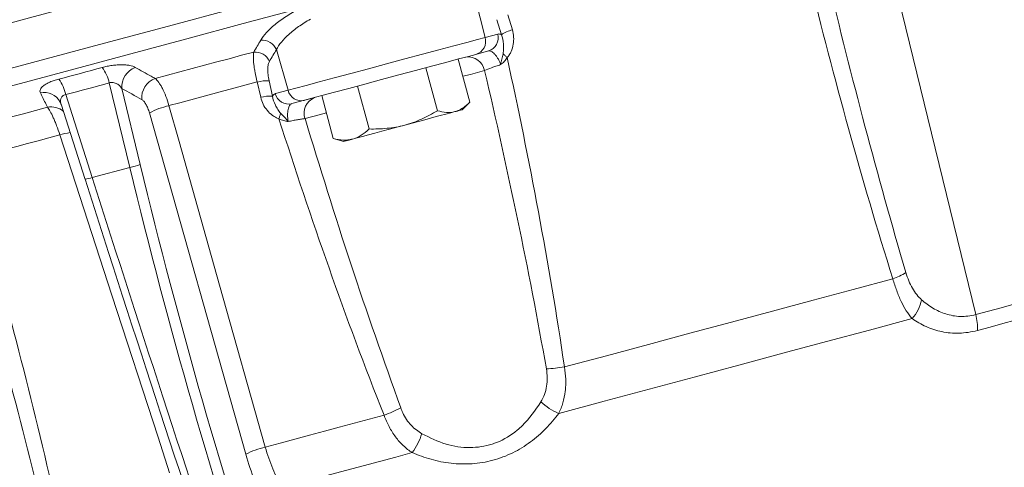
# Model space of a CAD drawing. Header units: millimetres. Extents: x -11 to 389, y -281 to 612.
# Tile 6 of 18: x 195 to 300, y -14 to 33. Entities that reach past the tile are written whole.
import ezdxf

# ---------------------------------------------------------------- set-up
doc = ezdxf.new("R2010")
doc.units = ezdxf.units.MM

msp = doc.modelspace()

# ---------------------------------------------------------------- linework, layer by layer
at = {"color": 7, "linetype": 'Continuous', "lineweight": 15}
for p, q in [((243.39, 35.93), (244.48, 31.57)), ((246.21, 31.87), (245.72, 33.46)), ((246.88, 33.97), (247.37, 32.38)), ((244.48, 31.57), (245.82, 31.93)), ((222.32, 30.29), (223.56, 25.97)), ((241.63, 29.28), (242.85, 24.72)), ((244.84, 30.14), (243.5, 29.78)), ((238.19, 28.36), (239.41, 23.8)), ((206.75, 17.78), (204.58, 26.75)), ((205.9, 26.16), (207.86, 18.08)), ((220.65, 25.22), (220.28, 26.85)), ((221.54, 26.98), (221.91, 25.36)), ((230.94, 26.42), (232.16, 21.86)), ((199.95, 25.51), (202.76, 16.71)), ((222.21, 25.61), (223.56, 25.97)), ((226.38, 25.2), (225.47, 24.95)), ((227.14, 25.4), (228.36, 20.84)), ((199.36, 24.73), (199.47, 24.44)), ((199.45, 24.5), (202.01, 16.51)), ((225.3, 24.91), (223.95, 24.55)), ((242.03, 23.9), (242.85, 24.72)), ((219.07, -12.67), (208.84, 23.57)), ((228.36, 20.84), (229.48, 20.54)), ((228.48, 20.83), (228.36, 20.84)), ((206.75, 17.78), (202.76, 16.71))]:
    msp.add_line(p, q, dxfattribs=at)
at = {"color": 8, "linetype": 'Continuous', "lineweight": 15}
msp.add_line((296.57, 2.16), (288.25, 36.29), dxfattribs=at)
at = {"color": 7, "linetype": 'Continuous', "lineweight": 15, "flags": 128}
for points in [[(189.46, 31.87), (196.11, 33.65), (202.84, 35.45), (209.64, 37.27), (216.48, 39.11), (223.36, 40.95), (230.26, 42.8)], [(178.09, 22.13), (183.68, 23.63), (189.37, 25.15), (195.14, 26.7), (200.97, 28.26), (206.87, 29.84), (212.81, 31.43), (218.78, 33.04), (224.79, 34.64)], [(223.56, 25.97), (224.38, 26.18), (225.49, 26.48), (226.86, 26.85), (228.45, 27.28), (230.21, 27.75), (232.08, 28.25), (234.02, 28.77), (235.95, 29.29), (237.82, 29.79), (239.58, 30.26), (241.17, 30.69), (242.55, 31.05), (243.66, 31.35), (244.48, 31.57)], [(209.45, 27.22), (210.75, 27.57), (212.05, 27.92), (213.36, 28.27), (214.67, 28.62), (215.98, 28.97), (217.29, 29.32), (218.6, 29.68), (219.91, 30.03)], [(243.5, 29.78), (242.72, 29.57), (241.65, 29.29), (240.32, 28.93), (238.78, 28.52), (237.09, 28.07), (235.31, 27.59), (233.49, 27.1), (231.7, 26.62), (230.01, 26.17), (228.48, 25.76), (227.15, 25.4), (226.08, 25.12), (225.3, 24.91)], [(246.38, 29.85), (246.43, 29.81), (246.48, 29.76), (246.53, 29.71), (246.59, 29.65), (246.65, 29.6), (246.7, 29.55), (246.76, 29.49), (246.82, 29.44)], [(210.91, 24.34), (212.07, 24.65), (213.24, 24.96), (214.41, 25.27), (215.58, 25.59), (216.75, 25.9), (217.93, 26.22), (219.1, 26.53), (220.28, 26.85)], [(187.93, 21.46), (189.17, 21.79), (190.43, 22.13), (191.68, 22.46), (192.94, 22.8), (194.21, 23.14), (195.47, 23.48), (196.75, 23.82), (198.02, 24.16)], [(210.91, 24.34), (211.98, 20.53), (216.28, 5.3), (221.14, -11.9)], [(222.77, 23.53), (222.75, 23.46), (222.73, 23.39), (222.71, 23.32), (222.69, 23.25), (222.66, 23.18), (222.64, 23.1), (222.62, 23.02), (222.59, 22.94)], [(241.28, 23.7), (240.84, 23.58), (240.32, 23.44), (239.72, 23.28), (239.05, 23.1), (238.32, 22.91), (237.55, 22.7), (236.75, 22.49), (235.94, 22.27)], [(242.03, 23.9), (242, 23.89), (241.86, 23.86), (241.62, 23.79), (241.28, 23.7)], [(235.94, 22.27), (235.12, 22.05), (234.31, 21.83), (233.52, 21.62), (232.77, 21.42), (232.08, 21.24), (231.45, 21.07), (230.89, 20.92), (230.41, 20.79)], [(190.27, 18.8), (191.39, 19.1), (192.51, 19.41), (193.64, 19.71), (194.77, 20.01), (195.9, 20.31), (197.03, 20.62), (198.17, 20.92), (199.32, 21.23)], [(210.98, -14.63), (209.75, -10.86), (204.85, 4.21), (199.32, 21.23)], [(230.41, 20.79), (230.03, 20.69), (229.74, 20.61), (229.56, 20.56), (229.48, 20.54), (229.48, 20.54)], [(252.9, -3.39), (257.36, -2.2), (261.81, -1), (266.23, 0.18), (270.62, 1.36), (274.98, 2.52), (279.29, 3.68), (283.56, 4.82), (287.77, 5.95)], [(296.57, 2.16), (297.93, 2.53), (299.28, 2.89), (300.62, 3.25), (301.95, 3.61), (303.28, 3.96), (304.59, 4.31), (305.9, 4.66), (307.19, 5.01)], [(307.31, 3.31), (306.03, 2.97), (304.73, 2.62), (303.42, 2.27), (302.1, 1.92), (300.77, 1.56), (299.44, 1.2), (298.09, 0.84), (296.74, 0.48)], [(252.29, -8.33), (257.1, -7.04), (261.9, -5.75), (266.67, -4.48), (271.4, -3.21), (276.08, -1.95), (280.72, -0.71), (285.3, 0.52), (289.82, 1.73)], [(221.14, -11.9), (222.71, -11.48), (224.28, -11.06), (225.85, -10.64), (227.42, -10.22), (229, -9.8), (230.58, -9.37), (232.16, -8.95), (233.75, -8.52)], [(222.91, -16.2), (224.63, -15.74), (226.35, -15.28), (228.07, -14.82), (229.8, -14.35), (231.53, -13.89), (233.27, -13.42), (235, -12.96), (236.74, -12.49)]]:
    msp.add_lwpolyline(points, dxfattribs=at)
at = {"color": 8, "linetype": 'Continuous', "lineweight": 15, "flags": 128}
for points in [[(190.71, 27.39), (197.35, 29.17), (204.07, 30.97), (210.86, 32.79), (217.7, 34.62), (224.57, 36.46), (231.46, 38.31)], [(244.42, 28.07), (242.91, 27.66), (242.12, 27.45)], [(227.63, 23.57), (226.87, 23.36), (225.36, 22.96)]]:
    msp.add_lwpolyline(points, dxfattribs=at)
at = {"color": 7, "linetype": 'Continuous', "lineweight": 15}
for centre, radius, start, end in [((243.08, 31.18), 1.46, 286.7955, 15.7676), ((244.42, 31.54), 1.46, 286.7953, 15.7678), ((248.54, 28.15), 4.39, 105.5501, 122.1703), ((220.82, 29.65), 1.63, 23.0703, 96.1105), ((220.08, 28.4), 1.63, 23.0339, 95.9432), ((242.66, 27.71), 1.8, 11.4, 97.6585), ((200.38, 25.81), 4.3, 12.6157, 36.7965), ((208.1, 26.33), 2.2, 110.0462, 184.3934), ((210.21, 25.15), 2.2, 110.1647, 184.4031), ((195.76, 24.63), 4.28, 11.8743, 36.0961), ((221.37, 22.59), 4.39, 87.8353, 104.4579), ((221.74, 20.97), 4.39, 87.8307, 104.4489), ((223.62, 25.96), 1.46, 194.2319, 283.2056), ((224.97, 26.32), 1.46, 194.2327, 283.2041), ((227.06, 23.53), 1.8, 112.3425, 198.5991), ((212.59, 16.63), 7.88, 102.3137, 118.3922), ((204.68, 27.49), 9.93, 282.0651, 288.6753), ((285.16, 13.15), 7.66, 289.9452, 301.4883), ((286.7, 4.55), 4.2, 317.8582, 348.733), ((290.95, 0.73), 5.8, 357.529, 14.2829), ((249.78, 15.49), 19.14, 273.577, 279.357), ((255.15, -1.83), 7.1, 227.982, 246.2069), ((227, 9.4), 19.15, 290.6448, 296.4215), ((231.01, -8.3), 7.1, 323.7933, 342.0173), ((222.82, -19.62), 7.9, 102.2815, 118.3876)]:
    msp.add_arc(centre, radius, start, end, dxfattribs=at)
at = {"color": 8, "linetype": 'Continuous', "lineweight": 15}
for centre, radius, start, end in [((197.68, 23.85), 1.89, 27.42, 102.9871), ((198.43, 22.26), 1.95, 49.5906, 102.1603), ((201.3, 14.74), 6.79, 97.4374, 107.0079), ((201.38, 20.44), 3.97, 279.024, 290.2456)]:
    msp.add_arc(centre, radius, start, end, dxfattribs=at)
at = {"color": 7, "linetype": 'Continuous', "lineweight": 15}
for centre, major_axis, ratio, start_param, end_param in [((297.44, 55.62), (-52.1, 244.81), 0.386894, 1.643326, 1.852765), ((298.34, 55.82), (-51.84, 243.84), 0.387549, 1.643453, 1.852892), ((211.61, 32.58), (-75.18, 237.64), 0.056234, 1.620646, 1.830086), ((212.56, 32.88), (-75.44, 238.6), 0.056898, 1.620627, 1.830066)]:
    msp.add_ellipse(centre, major_axis=major_axis, ratio=ratio, start_param=start_param, end_param=end_param, dxfattribs=at)
for points, knots in [([(287.77, 5.95), (286.1, 11.23), (284.54, 16.55), (281.59, 27.25), (280.19, 32.62), (278.86, 38.02)], [0, 0, 0, 0, 0.5, 0.5, 1, 1, 1, 1]), ([(280.85, 37.83), (282.12, 32.59), (283.43, 27.36), (286.19, 16.95), (287.63, 11.77), (289.16, 6.62)], [0, 0, 0, 0, 0.5, 0.5, 1, 1, 1, 1]), ([(220.65, 31.27), (220.97, 31.82), (221.47, 32.38), (222.35, 33.09), (222.54, 33.24), (222.93, 33.52), (223.14, 33.66), (223.79, 34.09), (224.27, 34.37), (224.79, 34.64)], [0, 0, 0, 0, 0.5, 0.5, 0.625, 0.625, 0.75, 0.75, 1, 1, 1, 1]), ([(225.94, 33.52), (225.48, 33.26), (225.06, 32.99), (224.48, 32.59), (224.3, 32.45), (223.96, 32.18), (223.79, 32.04), (223.03, 31.36), (222.59, 30.82), (222.32, 30.29)], [0, 0, 0, 0, 0.25, 0.25, 0.375, 0.375, 0.5, 0.5, 1, 1, 1, 1]), ([(246.38, 29.85), (246.4, 29.94), (246.41, 30.03), (246.43, 30.2), (246.44, 30.29), (246.45, 30.54), (246.45, 30.71), (246.41, 31.22), (246.35, 31.56), (246.21, 31.87)], [0, 0, 0, 0, 0.125, 0.125, 0.25, 0.25, 0.5, 0.5, 1, 1, 1, 1]), ([(247.37, 32.38), (247.44, 32.13), (247.49, 31.88), (247.52, 31.36), (247.51, 31.1), (247.42, 30.59), (247.35, 30.33), (247.19, 29.98), (247.13, 29.86), (246.99, 29.64), (246.91, 29.53), (246.82, 29.44)], [0, 0, 0, 0, 0.25, 0.25, 0.5, 0.5, 0.75, 0.75, 0.875, 0.875, 1, 1, 1, 1]), ([(220.28, 26.85), (220.19, 27.2), (220.12, 27.54), (220.02, 28.03), (220, 28.18), (219.95, 28.49), (219.93, 28.63), (219.9, 28.91), (219.89, 29.04), (219.87, 29.29), (219.87, 29.4), (219.87, 29.72), (219.88, 29.89), (219.91, 30.03)], [0, 0, 0, 0, 0.25, 0.25, 0.375, 0.375, 0.5, 0.5, 0.625, 0.625, 0.75, 0.75, 1, 1, 1, 1]), ([(246.12, 28.69), (246.09, 28.81), (246.04, 28.92), (245.95, 29.13), (245.9, 29.23), (245.78, 29.42), (245.73, 29.5), (245.61, 29.67), (245.55, 29.74), (245.43, 29.87), (245.37, 29.93), (245.25, 30.02), (245.2, 30.06), (245.03, 30.15), (244.93, 30.17), (244.84, 30.14)], [0, 0, 0, 0, 0.125, 0.125, 0.25, 0.25, 0.375, 0.375, 0.5, 0.5, 0.625, 0.625, 0.75, 0.75, 1, 1, 1, 1]), ([(246.38, 29.85), (246.33, 29.66), (246.28, 29.47), (246.2, 29.09), (246.16, 28.89), (246.12, 28.69)], [0, 0, 0, 0, 0.5, 0.5, 1, 1, 1, 1]), ([(246.82, 29.44), (246.73, 29.29), (246.62, 29.15), (246.39, 28.9), (246.26, 28.79), (246.12, 28.69)], [0, 0, 0, 0, 0.5, 0.5, 1, 1, 1, 1]), ([(246.82, 29.44), (248, 24), (249.11, 18.55), (251.16, 7.61), (252.09, 2.12), (252.9, -3.39)], [0, 0, 0, 0, 0.5, 0.5, 1, 1, 1, 1]), ([(203.83, 28.39), (204, 28.43), (204.17, 28.48), (204.52, 28.55), (204.7, 28.58), (205.05, 28.63), (205.23, 28.65), (205.57, 28.67), (205.73, 28.68), (206.05, 28.67), (206.2, 28.67), (206.49, 28.64), (206.62, 28.63), (206.98, 28.56), (207.19, 28.49), (207.34, 28.4)], [0, 0, 0, 0, 0.125, 0.125, 0.25, 0.25, 0.375, 0.375, 0.5, 0.5, 0.625, 0.625, 0.75, 0.75, 1, 1, 1, 1]), ([(207.34, 28.4), (207.9, 28.09), (208.46, 27.77), (209.02, 27.46), (209.17, 27.38), (209.31, 27.3), (209.45, 27.22)], [0, 0, 0, 0, 0.004, 0.004, 0.004, 0.005007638, 0.005007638, 0.005007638, 0.005007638]), ([(221.58, 29.04), (221.53, 28.95), (221.49, 28.84), (221.43, 28.56), (221.41, 28.4), (221.4, 28.05), (221.41, 27.85), (221.45, 27.43), (221.49, 27.21), (221.54, 26.98)], [0, 0, 0, 0, 0.25, 0.25, 0.5, 0.5, 0.75, 0.75, 1, 1, 1, 1]), ([(246.12, 28.69), (245.95, 28.64), (245.79, 28.58), (245.47, 28.47), (245.32, 28.42), (244.88, 28.26), (244.63, 28.16), (244.42, 28.07)], [0, 0, 0, 0, 0.25, 0.25, 0.5, 0.5, 1, 1, 1, 1]), ([(209.45, 27.22), (209.57, 27.13), (209.7, 26.99), (209.89, 26.72), (209.96, 26.62), (210.08, 26.4), (210.15, 26.29), (210.34, 25.91), (210.47, 25.62), (210.7, 25.01), (210.81, 24.68), (210.91, 24.34)], [0, 0, 0, 0, 0.25, 0.25, 0.375, 0.375, 0.5, 0.5, 0.75, 0.75, 1, 1, 1, 1]), ([(250.98, -3.61), (250.05, 1.7), (249.02, 7), (246.82, 17.55), (245.65, 22.82), (244.42, 28.07)], [0, 0, 0, 0, 0.5, 0.5, 1, 1, 1, 1]), ([(197.26, 25.7), (197.2, 25.81), (197.2, 25.93), (197.32, 26.19), (197.43, 26.32), (197.69, 26.52), (197.79, 26.59), (198.02, 26.71), (198.14, 26.78), (198.42, 26.9), (198.57, 26.95), (198.88, 27.06), (199.04, 27.11), (199.22, 27.15)], [0, 0, 0, 0, 0.25, 0.25, 0.5, 0.5, 0.625, 0.625, 0.75, 0.75, 0.875, 0.875, 1, 1, 1, 1]), ([(205.9, 26.16), (205.84, 26.26), (205.77, 26.35), (205.6, 26.52), (205.5, 26.6), (205.28, 26.72), (205.15, 26.77), (204.86, 26.81), (204.71, 26.8), (204.58, 26.75)], [0, 0, 0, 0, 0.25, 0.25, 0.5, 0.5, 0.75, 0.75, 1, 1, 1, 1]), ([(198.02, 24.16), (197.82, 24.57), (197.61, 24.98), (197.41, 25.39), (197.36, 25.49), (197.31, 25.6), (197.26, 25.7)], [0, 0, 0, 0, 0.004, 0.004, 0.004, 0.005007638, 0.005007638, 0.005007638, 0.005007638]), ([(199.95, 25.51), (199.88, 25.5), (199.81, 25.48), (199.69, 25.42), (199.64, 25.38), (199.51, 25.26), (199.46, 25.16), (199.4, 24.96), (199.39, 24.86), (199.41, 24.65), (199.44, 24.54), (199.47, 24.44)], [0, 0, 0, 0, 0.125, 0.125, 0.25, 0.25, 0.5, 0.5, 0.75, 0.75, 1, 1, 1, 1]), ([(222.59, 22.94), (222.47, 22.98), (222.35, 23.04), (222.12, 23.16), (222.01, 23.23), (221.69, 23.46), (221.5, 23.64), (221.17, 24.04), (221.02, 24.26), (220.79, 24.72), (220.71, 24.97), (220.65, 25.22)], [0, 0, 0, 0, 0.125, 0.125, 0.25, 0.25, 0.5, 0.5, 0.75, 0.75, 1, 1, 1, 1]), ([(221.91, 25.36), (221.95, 25.02), (222.06, 24.69), (222.28, 24.24), (222.36, 24.09), (222.5, 23.87), (222.55, 23.8), (222.65, 23.66), (222.71, 23.59), (222.77, 23.53)], [0, 0, 0, 0, 0.5, 0.5, 0.75, 0.75, 0.875, 0.875, 1, 1, 1, 1]), ([(199.32, 21.23), (199.21, 21.57), (199.1, 21.89), (198.92, 22.36), (198.87, 22.51), (198.75, 22.79), (198.69, 22.93), (198.52, 23.31), (198.41, 23.54), (198.21, 23.91), (198.11, 24.06), (198.02, 24.16)], [0, 0, 0, 0, 0.25, 0.25, 0.375, 0.375, 0.5, 0.5, 0.75, 0.75, 1, 1, 1, 1]), ([(208.84, 23.57), (208.79, 23.74), (208.74, 23.91), (208.61, 24.21), (208.54, 24.35), (208.4, 24.6), (208.32, 24.71), (208.16, 24.88), (208.09, 24.94), (208.01, 24.99)], [0, 0, 0, 0, 0.25, 0.25, 0.5, 0.5, 0.75, 0.75, 1, 1, 1, 1]), ([(223.95, 24.55), (223.86, 24.52), (223.79, 24.46), (223.69, 24.3), (223.66, 24.24), (223.61, 24.1), (223.58, 24.02), (223.55, 23.84), (223.53, 23.75), (223.51, 23.55), (223.5, 23.45), (223.5, 23.23), (223.5, 23.12), (223.53, 22.88), (223.55, 22.77), (223.57, 22.65)], [0, 0, 0, 0, 0.25, 0.25, 0.375, 0.375, 0.5, 0.5, 0.625, 0.625, 0.75, 0.75, 0.875, 0.875, 1, 1, 1, 1]), ([(241.28, 23.7), (241.43, 23.74), (241.57, 23.79), (241.85, 23.92), (241.98, 24), (242.37, 24.26), (242.62, 24.48), (242.85, 24.72)], [0, 0, 0, 0, 0.25, 0.25, 0.5, 0.5, 1, 1, 1, 1]), ([(222.77, 23.53), (222.91, 23.39), (223.04, 23.25), (223.31, 22.96), (223.44, 22.8), (223.57, 22.65)], [0, 0, 0, 0, 0.5, 0.5, 1, 1, 1, 1]), ([(235.94, 22.27), (236.24, 22.35), (236.55, 22.45), (237.15, 22.66), (237.44, 22.78), (238.31, 23.17), (238.86, 23.47), (239.41, 23.8)], [0, 0, 0, 0, 0.25, 0.25, 0.5, 0.5, 1, 1, 1, 1]), ([(239.41, 23.8), (239.74, 23.71), (240.06, 23.64), (240.68, 23.6), (240.99, 23.62), (241.28, 23.7)], [0, 0, 0, 0, 0.5, 0.5, 1, 1, 1, 1]), ([(233.75, -8.52), (231.69, -3.35), (229.76, 1.87), (226.05, 12.37), (224.29, 17.64), (222.59, 22.94)], [0, 0, 0, 0, 0.5, 0.5, 1, 1, 1, 1]), ([(222.59, 22.94), (222.75, 22.86), (222.91, 22.8), (223.24, 22.7), (223.41, 22.67), (223.57, 22.65)], [0, 0, 0, 0, 0.5, 0.5, 1, 1, 1, 1]), ([(225.36, 22.96), (225.25, 22.95), (225.12, 22.93), (224.86, 22.89), (224.71, 22.87), (224.41, 22.82), (224.25, 22.79), (223.92, 22.72), (223.75, 22.69), (223.57, 22.65)], [0, 0, 0, 0, 0.25, 0.25, 0.5, 0.5, 0.75, 0.75, 1, 1, 1, 1]), ([(225.36, 22.96), (226.94, 17.81), (230.11, 7.5), (233.72, -2.67), (235.52, -7.75)], [0, 0, 0, 0, 0.499816, 1, 1, 1, 1]), ([(232.16, 21.86), (232.8, 21.85), (233.44, 21.87), (234.7, 21.99), (235.32, 22.1), (235.94, 22.27)], [0, 0, 0, 0, 0.5, 0.5, 1, 1, 1, 1]), ([(232.16, 21.86), (231.9, 21.61), (231.62, 21.38), (231.04, 21.01), (230.73, 20.88), (230.41, 20.79)], [0, 0, 0, 0, 0.5, 0.5, 1, 1, 1, 1]), ([(230.41, 20.79), (230.25, 20.75), (230.08, 20.72), (229.75, 20.68), (229.58, 20.68), (229.06, 20.7), (228.71, 20.75), (228.36, 20.84)], [0, 0, 0, 0, 0.25, 0.25, 0.5, 0.5, 1, 1, 1, 1]), ([(190.55, 14.36), (192.1, 9.02), (193.58, 3.66), (196.37, -7.07), (197.68, -12.46), (198.88, -17.87)], [0, 0, 0, 0, 0.5, 0.5, 1, 1, 1, 1]), ([(197.34, -17.98), (196.09, -12.76), (194.75, -7.55), (191.93, 2.84), (190.45, 8.03), (188.92, 13.2)], [0, 0, 0, 0, 0.5, 0.5, 1, 1, 1, 1]), ([(289.16, 6.62), (289.25, 6.32), (289.35, 6.03), (289.58, 5.47), (289.7, 5.21), (289.98, 4.71), (290.14, 4.48), (290.46, 4.07), (290.64, 3.89), (290.82, 3.73)], [0, 0, 0, 0, 0.25, 0.25, 0.5, 0.5, 0.75, 0.75, 1, 1, 1, 1]), ([(289.82, 1.73), (289.6, 1.98), (289.39, 2.25), (289, 2.87), (288.82, 3.2), (288.48, 3.92), (288.32, 4.3), (288.03, 5.1), (287.89, 5.52), (287.77, 5.95)], [0, 0, 0, 0, 0.25, 0.25, 0.5, 0.5, 0.75, 0.75, 1, 1, 1, 1]), ([(290.82, 3.73), (291.2, 3.4), (291.6, 3.1), (292.45, 2.59), (292.9, 2.38), (293.63, 2.15), (293.88, 2.09), (294.39, 2), (294.66, 1.97), (295.19, 1.96), (295.46, 1.97), (296.01, 2.04), (296.29, 2.09), (296.57, 2.16)], [0, 0, 0, 0, 0.25, 0.25, 0.5, 0.5, 0.625, 0.625, 0.75, 0.75, 0.875, 0.875, 1, 1, 1, 1]), ([(296.74, 0.48), (296.08, 0.3), (295.43, 0.21), (294.49, 0.18), (294.18, 0.19), (293.56, 0.24), (293.26, 0.29), (292.38, 0.47), (291.83, 0.65), (290.78, 1.12), (290.28, 1.4), (289.82, 1.73)], [0, 0, 0, 0, 0.25, 0.25, 0.375, 0.375, 0.5, 0.5, 0.75, 0.75, 1, 1, 1, 1]), ([(250.4, -7.11), (250.55, -6.85), (250.68, -6.58), (250.88, -6.03), (250.95, -5.74), (251.05, -5.15), (251.07, -4.84), (251.06, -4.23), (251.03, -3.92), (250.98, -3.61)], [0, 0, 0, 0, 0.25, 0.25, 0.5, 0.5, 0.75, 0.75, 1, 1, 1, 1]), ([(252.9, -3.39), (252.97, -3.84), (253.02, -4.27), (253.04, -4.92), (253.04, -5.14), (253.03, -5.57), (253.01, -5.78), (252.94, -6.41), (252.85, -6.81), (252.62, -7.59), (252.47, -7.97), (252.29, -8.33)], [0, 0, 0, 0, 0.25, 0.25, 0.375, 0.375, 0.5, 0.5, 0.75, 0.75, 1, 1, 1, 1]), ([(237.77, -10.49), (238.6, -10.9), (240.17, -11.67), (242.78, -12.08), (244.63, -11.8), (246.35, -11.19), (247.45, -10.51), (249.07, -9.07), (249.8, -7.99), (250.4, -7.11)], [0, 0, 0, 0, 0.194372, 0.367795, 0.525067, 0.557723, 0.727652, 0.776092, 1, 1, 1, 1]), ([(235.52, -7.75), (235.59, -7.93), (235.86, -8.6), (236.54, -9.65), (237.37, -10.22), (237.77, -10.49)], [0, 0, 0, 0, 0.149596, 0.587797, 1, 1, 1, 1]), ([(252.29, -8.33), (251.87, -8.89), (251.42, -9.42), (250.67, -10.18), (250.41, -10.43), (249.87, -10.91), (249.58, -11.14), (248.7, -11.79), (248.08, -12.18), (247.08, -12.67), (246.73, -12.82), (246.02, -13.09), (245.66, -13.2), (244.58, -13.5), (243.84, -13.62), (242.71, -13.7), (242.34, -13.7), (241.6, -13.68), (241.23, -13.66), (240.14, -13.54), (239.42, -13.39), (238.05, -13.01), (237.38, -12.77), (236.74, -12.49)], [0, 0, 0, 0, 0.125, 0.125, 0.1875, 0.1875, 0.25, 0.25, 0.375, 0.375, 0.4375, 0.4375, 0.5, 0.5, 0.625, 0.625, 0.6875, 0.6875, 0.75, 0.75, 0.875, 0.875, 1, 1, 1, 1]), ([(236.74, -12.49), (236.41, -12.28), (236.09, -12.03), (235.5, -11.47), (235.22, -11.16), (234.72, -10.48), (234.49, -10.12), (234.08, -9.35), (233.9, -8.95), (233.75, -8.52)], [0, 0, 0, 0, 0.25, 0.25, 0.5, 0.5, 0.75, 0.75, 1, 1, 1, 1]), ([(221.14, -11.9), (221.37, -12.71), (221.63, -13.48), (222.08, -14.56), (222.24, -14.91), (222.56, -15.58), (222.73, -15.9), (222.91, -16.2)], [0, 0, 0, 0, 0.5, 0.5, 0.75, 0.75, 1, 1, 1, 1]), ([(221.15, -17.84), (220.94, -17.48), (220.75, -17.09), (220.36, -16.29), (220.18, -15.86), (219.65, -14.56), (219.34, -13.64), (219.07, -12.67)], [0, 0, 0, 0, 0.25, 0.25, 0.5, 0.5, 1, 1, 1, 1])]:
    msp.add_open_spline(points, degree=3, knots=knots, dxfattribs=at)
for points in [[(245.82, 31.93), (245.94, 31.96), (246.07, 31.94), (246.21, 31.87)], [(219.91, 30.03), (220.16, 30.44), (220.4, 30.86), (220.65, 31.27)], [(222.32, 30.29), (222.08, 29.87), (221.83, 29.46), (221.58, 29.04)], [(199.22, 27.15), (200.76, 27.55), (202.29, 27.97), (203.83, 28.39)], [(204.58, 26.75), (203.04, 26.33), (201.49, 25.91), (199.95, 25.51)], [(208.01, 24.99), (207.31, 25.38), (206.6, 25.77), (205.9, 26.16)], [(221.91, 25.36), (221.99, 25.49), (222.09, 25.57), (222.21, 25.61)]]:
    msp.add_open_spline(points, degree=3, dxfattribs=at)

doc.saveas('drawing.dxf')
